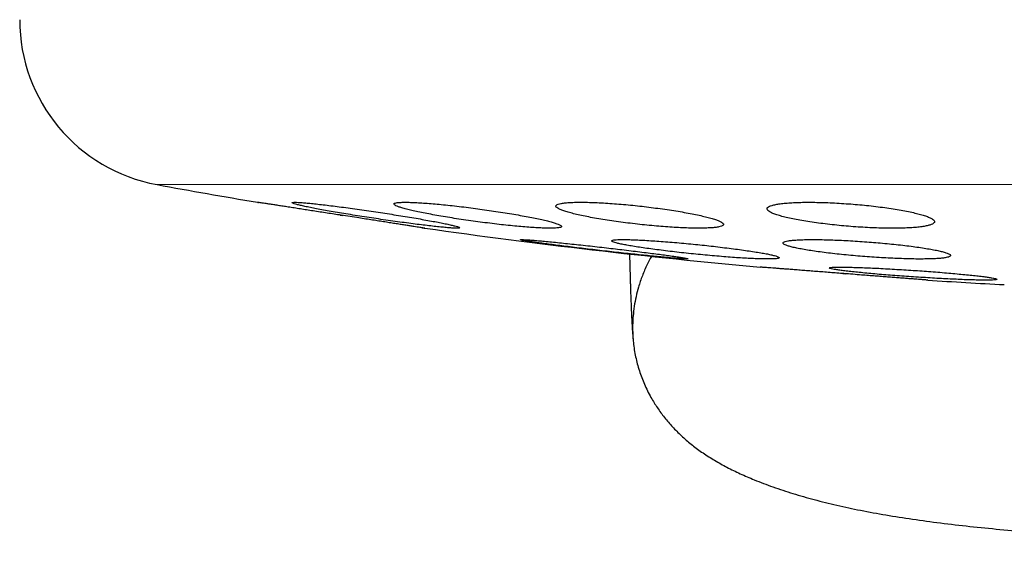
# Model space of a CAD drawing. Header units: millimetres. Extents: x 8 to 811, y 12 to 917.
# Tile 3 of 68: x 455.6 to 467.35, y 416.65 to 422.87. Entities that reach past the tile are written whole.
import ezdxf

# ---------------------------------------------------------------- set-up
doc = ezdxf.new("R2010")
doc.units = ezdxf.units.MM

msp = doc.modelspace()

# ---------------------------------------------------------------- linework, layer by layer
at = {"color": 252, "linetype": 'Continuous', "lineweight": 0}
msp.add_line((457.243, 420.904), (471.604, 420.904), dxfattribs=at)
at = {"color": 7, "linetype": 'Continuous', "lineweight": 30}
for p, q in [((459.429, 420.54), (459.461, 420.535)), ((461.58, 420.247), (461.58, 420.247)), ((464.714, 420.207), (464.714, 420.208)), ((465.429, 419.843), (465.461, 419.841))]:
    msp.add_line(p, q, dxfattribs=at)
for centre, radius, start, end in [((457.604, 422.871), 2, 180, 259.6013), ((471.604, 499.161), 79.564, 259.60133, 260.47734), ((471.604, 499.161), 79.564, 261.9336, 264.83484), ((471.604, 499.161), 79.564, 266.27849, 266.93802)]:
    msp.add_arc(centre, radius, start, end, dxfattribs=at)
for points, knots in [([(459.44, 420.538), (459.412, 420.543), (459.356, 420.551), (459.272, 420.564), (459.189, 420.577), (459.107, 420.59), (459.028, 420.602), (458.952, 420.614), (458.879, 420.625), (458.81, 420.636), (458.746, 420.646), (458.688, 420.655), (458.634, 420.663), (458.586, 420.671), (458.545, 420.677), (458.511, 420.682), (458.483, 420.687), (458.461, 420.69), (458.447, 420.692), (458.44, 420.693), (458.44, 420.693), (458.445, 420.693), (458.452, 420.691), (458.455, 420.691)], [0, 0, 0, 0, 0.048635, 0.09727, 0.147313, 0.197355, 0.245992, 0.294629, 0.344695, 0.39476, 0.443124, 0.491489, 0.54129, 0.591091, 0.638909, 0.686726, 0.735962, 0.785197, 0.832517, 0.879837, 0.928545, 0.977254, 1, 1, 1, 1]), ([(459.855, 420.578), (459.817, 420.584), (459.742, 420.595), (459.63, 420.611), (459.522, 420.626), (459.417, 420.64), (459.318, 420.653), (459.225, 420.664), (459.141, 420.673), (459.067, 420.681), (459.002, 420.687), (458.948, 420.691), (458.906, 420.693), (458.876, 420.693), (458.858, 420.692), (458.853, 420.688), (458.86, 420.683), (458.879, 420.675), (458.91, 420.666), (458.952, 420.656), (459.007, 420.644), (459.071, 420.631), (459.145, 420.616), (459.229, 420.601), (459.321, 420.584), (459.419, 420.567), (459.524, 420.55), (459.633, 420.532), (459.745, 420.515), (459.858, 420.498), (459.972, 420.481), (460.085, 420.465), (460.194, 420.45), (460.299, 420.436), (460.398, 420.424), (460.49, 420.413), (460.573, 420.403), (460.648, 420.396), (460.711, 420.39), (460.764, 420.386), (460.806, 420.384), (460.835, 420.384), (460.852, 420.386), (460.857, 420.389), (460.849, 420.395), (460.829, 420.402), (460.797, 420.411), (460.754, 420.422), (460.699, 420.434), (460.634, 420.447), (460.559, 420.462), (460.475, 420.477), (460.383, 420.494), (460.284, 420.511), (460.179, 420.528), (460.072, 420.545), (459.963, 420.562), (459.891, 420.573), (459.855, 420.578)], [0, 0, 0, 0, 0.018035, 0.036127, 0.054162, 0.072204, 0.090304, 0.108345, 0.126243, 0.144199, 0.162096, 0.179792, 0.197546, 0.215243, 0.232821, 0.250456, 0.268034, 0.285626, 0.303273, 0.320866, 0.338595, 0.356379, 0.374109, 0.392041, 0.410029, 0.427961, 0.446075, 0.464245, 0.482359, 0.500553, 0.518805, 0.536999, 0.555134, 0.573328, 0.591462, 0.609424, 0.627445, 0.645407, 0.663161, 0.680972, 0.698726, 0.716329, 0.733989, 0.751593, 0.769167, 0.786797, 0.804372, 0.822048, 0.83978, 0.857457, 0.875322, 0.893243, 0.91111, 0.929172, 0.947292, 0.965355, 0.982678, 1, 1, 1, 1]), ([(461.07, 420.616), (461.033, 420.621), (460.958, 420.631), (460.847, 420.644), (460.739, 420.656), (460.634, 420.667), (460.536, 420.676), (460.444, 420.683), (460.36, 420.688), (460.285, 420.692), (460.22, 420.694), (460.167, 420.693), (460.124, 420.691), (460.093, 420.687), (460.074, 420.681), (460.068, 420.673), (460.074, 420.664), (460.092, 420.653), (460.122, 420.64), (460.164, 420.627), (460.218, 420.612), (460.282, 420.596), (460.356, 420.58), (460.44, 420.563), (460.532, 420.545), (460.631, 420.528), (460.736, 420.51), (460.845, 420.493), (460.958, 420.476), (461.071, 420.461), (461.185, 420.446), (461.298, 420.432), (461.407, 420.42), (461.512, 420.41), (461.61, 420.401), (461.702, 420.394), (461.785, 420.388), (461.859, 420.385), (461.923, 420.384), (461.976, 420.384), (462.018, 420.386), (462.048, 420.391), (462.066, 420.397), (462.072, 420.405), (462.065, 420.414), (462.046, 420.425), (462.015, 420.438), (461.972, 420.451), (461.918, 420.466), (461.853, 420.482), (461.778, 420.498), (461.694, 420.515), (461.602, 420.533), (461.502, 420.55), (461.397, 420.568), (461.289, 420.585), (461.179, 420.601), (461.106, 420.611), (461.07, 420.616)], [0, 0, 0, 0, 0.017883, 0.035822, 0.053704, 0.071595, 0.089543, 0.107432, 0.125172, 0.14297, 0.16071, 0.178305, 0.195957, 0.213553, 0.231129, 0.248761, 0.266337, 0.284024, 0.301767, 0.319455, 0.337337, 0.355274, 0.373157, 0.391233, 0.409367, 0.427443, 0.445631, 0.463875, 0.482062, 0.500224, 0.518444, 0.536605, 0.554616, 0.572685, 0.590694, 0.608496, 0.626356, 0.644158, 0.661788, 0.679475, 0.697105, 0.714673, 0.732298, 0.749867, 0.767509, 0.785205, 0.802847, 0.820663, 0.838535, 0.856352, 0.874371, 0.892448, 0.910468, 0.928632, 0.946855, 0.965019, 0.98251, 1, 1, 1, 1]), ([(463.003, 420.648), (462.966, 420.652), (462.891, 420.66), (462.781, 420.67), (462.673, 420.678), (462.57, 420.685), (462.471, 420.69), (462.38, 420.693), (462.296, 420.694), (462.222, 420.693), (462.157, 420.69), (462.102, 420.685), (462.059, 420.679), (462.028, 420.67), (462.008, 420.661), (462.001, 420.649), (462.006, 420.636), (462.024, 420.622), (462.054, 420.607), (462.095, 420.591), (462.149, 420.575), (462.213, 420.557), (462.287, 420.54), (462.371, 420.522), (462.464, 420.505), (462.563, 420.488), (462.668, 420.472), (462.778, 420.456), (462.89, 420.442), (463.004, 420.429), (463.118, 420.417), (463.23, 420.407), (463.338, 420.399), (463.442, 420.392), (463.541, 420.387), (463.632, 420.384), (463.715, 420.384), (463.789, 420.385), (463.853, 420.388), (463.907, 420.392), (463.949, 420.399), (463.98, 420.407), (463.999, 420.417), (464.005, 420.429), (463.999, 420.441), (463.981, 420.455), (463.95, 420.471), (463.908, 420.487), (463.854, 420.503), (463.789, 420.521), (463.713, 420.538), (463.629, 420.556), (463.536, 420.573), (463.436, 420.59), (463.331, 420.606), (463.222, 420.621), (463.113, 420.636), (463.04, 420.644), (463.003, 420.648)], [0, 0, 0, 0, 0.01773, 0.035517, 0.053246, 0.070982, 0.088776, 0.106512, 0.124131, 0.141808, 0.159427, 0.176995, 0.194619, 0.212188, 0.229839, 0.247546, 0.265198, 0.28303, 0.300918, 0.318752, 0.336787, 0.354879, 0.372915, 0.391087, 0.409317, 0.427489, 0.44567, 0.463909, 0.482088, 0.500143, 0.518256, 0.53631, 0.554161, 0.57207, 0.58992, 0.607583, 0.625303, 0.642965, 0.660536, 0.678163, 0.695735, 0.713348, 0.731016, 0.74863, 0.766399, 0.784224, 0.801994, 0.819968, 0.837998, 0.855972, 0.874112, 0.89231, 0.91045, 0.928644, 0.946896, 0.965088, 0.982544, 1, 1, 1, 1]), ([(465.522, 420.673), (465.485, 420.675), (465.411, 420.681), (465.301, 420.687), (465.194, 420.691), (465.091, 420.693), (464.993, 420.694), (464.901, 420.692), (464.818, 420.689), (464.743, 420.683), (464.678, 420.676), (464.624, 420.667), (464.58, 420.657), (464.548, 420.645), (464.528, 420.632), (464.52, 420.618), (464.525, 420.602), (464.542, 420.586), (464.572, 420.569), (464.614, 420.552), (464.668, 420.534), (464.733, 420.517), (464.808, 420.5), (464.892, 420.483), (464.985, 420.467), (465.084, 420.452), (465.19, 420.438), (465.299, 420.425), (465.411, 420.414), (465.524, 420.404), (465.637, 420.396), (465.749, 420.39), (465.857, 420.386), (465.96, 420.384), (466.058, 420.384), (466.149, 420.385), (466.232, 420.389), (466.306, 420.394), (466.37, 420.401), (466.424, 420.41), (466.467, 420.421), (466.498, 420.433), (466.517, 420.446), (466.524, 420.46), (466.519, 420.476), (466.5, 420.492), (466.47, 420.509), (466.427, 420.526), (466.373, 420.544), (466.307, 420.561), (466.232, 420.578), (466.146, 420.595), (466.053, 420.611), (465.953, 420.626), (465.848, 420.64), (465.74, 420.653), (465.631, 420.664), (465.558, 420.67), (465.522, 420.673)], [0, 0, 0, 0, 0.017619, 0.035293, 0.052911, 0.070533, 0.088211, 0.105833, 0.1234, 0.141024, 0.158592, 0.176214, 0.193891, 0.211513, 0.229299, 0.247141, 0.264928, 0.28292, 0.300969, 0.318961, 0.337112, 0.355321, 0.373472, 0.391663, 0.409913, 0.428103, 0.446196, 0.464347, 0.482439, 0.500339, 0.518296, 0.536195, 0.553895, 0.571651, 0.58935, 0.606931, 0.624568, 0.642148, 0.65974, 0.677388, 0.694981, 0.712707, 0.730489, 0.748216, 0.766144, 0.784128, 0.802056, 0.820166, 0.838333, 0.856443, 0.874637, 0.892889, 0.911082, 0.92922, 0.947417, 0.965554, 0.982777, 1, 1, 1, 1]), ([(460.409, 420.389), (460.411, 420.388), (460.42, 420.387), (460.43, 420.385), (460.44, 420.384), (460.441, 420.384), (460.436, 420.385), (460.424, 420.386), (460.405, 420.389), (460.379, 420.393), (460.347, 420.398), (460.309, 420.404), (460.265, 420.411), (460.214, 420.419), (460.159, 420.427), (460.099, 420.437), (460.033, 420.447), (459.963, 420.458), (459.89, 420.469), (459.814, 420.481), (459.734, 420.493), (459.645, 420.507), (459.547, 420.522), (459.476, 420.533), (459.44, 420.538)], [0, 0, 0, 0, 0.00833, 0.05365, 0.100306, 0.146963, 0.191971, 0.23698, 0.283296, 0.329612, 0.374638, 0.419664, 0.46598, 0.512296, 0.557656, 0.603016, 0.649665, 0.696314, 0.742183, 0.788052, 0.835226, 0.882401, 0.940876, 1, 1, 1, 1]), ([(462.58, 420.153), (462.542, 420.157), (462.467, 420.166), (462.355, 420.178), (462.247, 420.19), (462.142, 420.201), (462.043, 420.211), (461.951, 420.22), (461.867, 420.228), (461.792, 420.235), (461.728, 420.241), (461.674, 420.245), (461.631, 420.247), (461.601, 420.249), (461.583, 420.249), (461.578, 420.247), (461.584, 420.244), (461.604, 420.239), (461.635, 420.234), (461.679, 420.227), (461.733, 420.218), (461.798, 420.209), (461.873, 420.199), (461.957, 420.188), (462.049, 420.176), (462.148, 420.164), (462.252, 420.151), (462.361, 420.138), (462.472, 420.125), (462.585, 420.112), (462.698, 420.099), (462.81, 420.087), (462.919, 420.075), (463.023, 420.064), (463.122, 420.054), (463.213, 420.045), (463.297, 420.037), (463.371, 420.03), (463.435, 420.024), (463.488, 420.02), (463.53, 420.018), (463.559, 420.017), (463.577, 420.017), (463.582, 420.018), (463.574, 420.022), (463.554, 420.026), (463.521, 420.032), (463.477, 420.039), (463.422, 420.047), (463.356, 420.057), (463.281, 420.067), (463.196, 420.078), (463.104, 420.09), (463.005, 420.102), (462.9, 420.115), (462.794, 420.128), (462.686, 420.14), (462.615, 420.149), (462.58, 420.153)], [0, 0, 0, 0, 0.017991, 0.036039, 0.054029, 0.072023, 0.090075, 0.108069, 0.125989, 0.143967, 0.161886, 0.179689, 0.197549, 0.215351, 0.233071, 0.250847, 0.268567, 0.286274, 0.304037, 0.321744, 0.339513, 0.357338, 0.375107, 0.392986, 0.410921, 0.428801, 0.44679, 0.464836, 0.482826, 0.500878, 0.518987, 0.537039, 0.555078, 0.573175, 0.591213, 0.609168, 0.62718, 0.645135, 0.662972, 0.680867, 0.698705, 0.716444, 0.734241, 0.75198, 0.769683, 0.787443, 0.805146, 0.822889, 0.840688, 0.858431, 0.876273, 0.894171, 0.912013, 0.92997, 0.947984, 0.965942, 0.982971, 1, 1, 1, 1]), ([(463.668, 420.191), (463.631, 420.194), (463.556, 420.202), (463.445, 420.212), (463.336, 420.221), (463.232, 420.229), (463.134, 420.235), (463.042, 420.241), (462.958, 420.245), (462.883, 420.248), (462.818, 420.249), (462.764, 420.248), (462.722, 420.247), (462.691, 420.244), (462.672, 420.239), (462.666, 420.233), (462.672, 420.226), (462.691, 420.218), (462.722, 420.209), (462.764, 420.198), (462.819, 420.187), (462.883, 420.175), (462.958, 420.163), (463.042, 420.15), (463.134, 420.137), (463.233, 420.124), (463.338, 420.111), (463.447, 420.098), (463.559, 420.086), (463.672, 420.074), (463.785, 420.063), (463.897, 420.053), (464.006, 420.044), (464.11, 420.036), (464.208, 420.029), (464.3, 420.024), (464.383, 420.02), (464.457, 420.018), (464.521, 420.017), (464.575, 420.017), (464.617, 420.019), (464.647, 420.022), (464.665, 420.027), (464.67, 420.032), (464.663, 420.04), (464.644, 420.048), (464.612, 420.057), (464.568, 420.068), (464.514, 420.079), (464.448, 420.091), (464.373, 420.103), (464.288, 420.116), (464.196, 420.129), (464.096, 420.142), (463.991, 420.155), (463.884, 420.168), (463.776, 420.18), (463.704, 420.187), (463.668, 420.191)], [0, 0, 0, 0, 0.0178806, 0.0358177, 0.0536977, 0.0715825, 0.0895247, 0.1074089, 0.1252091, 0.1430665, 0.1608665, 0.178585, 0.1963602, 0.2140789, 0.2317864, 0.2495501, 0.2672579, 0.2850288, 0.302856, 0.3206275, 0.3385089, 0.3564468, 0.3743287, 0.3923201, 0.4103685, 0.42836, 0.4464127, 0.464523, 0.4825754, 0.500613, 0.5187084, 0.5367455, 0.5546978, 0.5727079, 0.5906597, 0.6084948, 0.6263872, 0.6442219, 0.6619599, 0.6797547, 0.6974927, 0.7151957, 0.7329552, 0.7506586, 0.7684032, 0.7862039, 0.803949, 0.8217933, 0.8396939, 0.8575387, 0.8754983, 0.8935148, 0.9114746, 0.9295153, 0.9476133, 0.9656538, 0.982827, 1, 1, 1, 1]), ([(465.714, 420.221), (465.676, 420.224), (465.602, 420.229), (465.491, 420.236), (465.383, 420.241), (465.28, 420.245), (465.181, 420.248), (465.09, 420.249), (465.006, 420.248), (464.931, 420.247), (464.866, 420.243), (464.812, 420.239), (464.769, 420.233), (464.738, 420.226), (464.719, 420.217), (464.712, 420.208), (464.717, 420.197), (464.736, 420.186), (464.766, 420.174), (464.809, 420.162), (464.863, 420.149), (464.928, 420.136), (465.003, 420.123), (465.087, 420.11), (465.18, 420.097), (465.279, 420.085), (465.384, 420.073), (465.493, 420.062), (465.604, 420.052), (465.718, 420.043), (465.831, 420.036), (465.942, 420.029), (466.05, 420.024), (466.154, 420.02), (466.252, 420.017), (466.343, 420.016), (466.426, 420.017), (466.501, 420.019), (466.565, 420.022), (466.618, 420.027), (466.661, 420.033), (466.691, 420.04), (466.71, 420.049), (466.716, 420.058), (466.709, 420.069), (466.69, 420.08), (466.659, 420.092), (466.616, 420.104), (466.561, 420.117), (466.495, 420.13), (466.419, 420.143), (466.335, 420.156), (466.242, 420.169), (466.142, 420.181), (466.037, 420.193), (465.93, 420.203), (465.821, 420.213), (465.75, 420.219), (465.714, 420.221)], [0, 0, 0, 0, 0.01777, 0.035596, 0.053366, 0.071139, 0.088969, 0.106741, 0.124459, 0.142232, 0.15995, 0.177658, 0.195422, 0.213131, 0.230905, 0.248734, 0.266508, 0.284393, 0.302334, 0.320219, 0.338213, 0.356264, 0.374258, 0.392312, 0.410423, 0.428476, 0.446512, 0.464606, 0.482641, 0.50059, 0.518598, 0.536546, 0.554378, 0.572267, 0.590099, 0.607835, 0.625628, 0.643364, 0.661067, 0.678827, 0.69653, 0.714277, 0.73208, 0.749827, 0.767675, 0.785578, 0.803426, 0.821389, 0.839408, 0.857371, 0.875413, 0.893512, 0.911554, 0.929604, 0.947712, 0.965762, 0.982881, 1, 1, 1, 1]), ([(462.882, 420.078), (462.882, 420.057), (462.883, 420.01), (462.885, 419.941), (462.887, 419.869), (462.889, 419.797), (462.891, 419.736), (462.892, 419.684), (462.894, 419.642), (462.895, 419.604), (462.896, 419.569), (462.897, 419.537), (462.899, 419.507), (462.9, 419.479), (462.901, 419.456), (462.901, 419.437), (462.902, 419.418), (462.903, 419.399), (462.904, 419.378), (462.905, 419.357), (462.906, 419.337), (462.907, 419.317), (462.908, 419.298), (462.909, 419.283), (462.909, 419.27), (462.91, 419.26), (462.91, 419.251), (462.911, 419.241), (462.912, 419.23), (462.912, 419.218), (462.913, 419.203), (462.914, 419.188), (462.915, 419.172), (462.916, 419.155), (462.917, 419.138), (462.919, 419.122), (462.92, 419.105), (462.921, 419.09), (462.922, 419.075), (462.924, 419.063), (462.925, 419.053), (462.925, 419.048), (462.925, 419.046)], [0, 0, 0, 0, 0.026282, 0.058101, 0.091962, 0.127896, 0.165932, 0.190925, 0.216472, 0.240625, 0.263003, 0.283583, 0.307198, 0.327832, 0.345463, 0.360083, 0.374525, 0.391092, 0.409788, 0.428239, 0.448309, 0.468298, 0.487487, 0.505873, 0.517473, 0.528727, 0.539633, 0.550574, 0.56355, 0.578843, 0.598157, 0.620196, 0.644934, 0.672332, 0.70234, 0.734891, 0.769901, 0.81112, 0.854998, 0.901305, 0.949756, 1, 1, 1, 1]), ([(463.143, 420.048), (463.125, 420.016), (463.085, 419.941), (463.033, 419.818), (462.99, 419.69), (462.958, 419.568), (462.937, 419.453), (462.921, 419.32), (462.916, 419.167), (462.927, 418.996), (462.956, 418.828), (463.003, 418.662), (463.066, 418.501), (463.14, 418.356), (463.223, 418.226), (463.309, 418.11), (463.406, 418), (463.514, 417.894), (463.631, 417.794), (463.759, 417.701), (463.898, 417.613), (464.046, 417.531), (464.204, 417.454), (464.387, 417.375), (464.596, 417.296), (464.835, 417.217), (465.089, 417.145), (465.359, 417.078), (465.644, 417.017), (465.946, 416.962), (466.264, 416.912), (466.597, 416.867), (466.945, 416.826), (467.306, 416.791), (467.681, 416.76), (468.071, 416.733), (468.481, 416.71), (468.91, 416.691), (469.358, 416.675), (469.824, 416.662), (470.236, 416.654), (470.494, 416.651), (470.591, 416.65)], [0, 0, 0, 0, 0.011324, 0.026442, 0.04128, 0.053467, 0.065519, 0.077462, 0.095224, 0.112884, 0.130525, 0.148231, 0.166083, 0.184165, 0.198855, 0.213788, 0.22901, 0.244565, 0.260498, 0.276875, 0.293783, 0.311298, 0.329484, 0.348392, 0.373107, 0.39909, 0.426406, 0.455109, 0.485359, 0.5171, 0.550369, 0.585201, 0.621625, 0.658975, 0.69791, 0.73845, 0.780616, 0.825337, 0.871785, 0.919978, 0.969931, 1, 1, 1, 1]), ([(465.44, 419.842), (465.413, 419.844), (465.357, 419.849), (465.273, 419.855), (465.19, 419.862), (465.109, 419.868), (465.031, 419.874), (464.955, 419.88), (464.883, 419.886), (464.814, 419.891), (464.751, 419.896), (464.692, 419.9), (464.638, 419.905), (464.59, 419.908), (464.549, 419.911), (464.514, 419.914), (464.485, 419.916), (464.463, 419.918), (464.449, 419.919), (464.441, 419.92), (464.441, 419.92), (464.441, 419.92)], [0, 0, 0, 0, 0.053125, 0.10625, 0.160917, 0.215583, 0.268709, 0.321834, 0.376507, 0.43118, 0.484232, 0.537283, 0.591884, 0.646485, 0.699384, 0.752283, 0.806728, 0.861172, 0.913931, 0.96669, 1, 1, 1, 1]), ([(466.266, 419.881), (466.229, 419.884), (466.154, 419.888), (466.043, 419.895), (465.934, 419.901), (465.83, 419.907), (465.732, 419.911), (465.64, 419.915), (465.556, 419.917), (465.481, 419.919), (465.416, 419.92), (465.362, 419.92), (465.32, 419.919), (465.289, 419.917), (465.27, 419.914), (465.264, 419.91), (465.27, 419.905), (465.29, 419.899), (465.321, 419.893), (465.364, 419.886), (465.419, 419.878), (465.484, 419.87), (465.559, 419.862), (465.643, 419.854), (465.735, 419.845), (465.834, 419.836), (465.939, 419.827), (466.048, 419.819), (466.159, 419.811), (466.272, 419.803), (466.385, 419.796), (466.496, 419.789), (466.604, 419.783), (466.708, 419.778), (466.806, 419.773), (466.898, 419.769), (466.981, 419.767), (467.055, 419.765), (467.12, 419.764), (467.173, 419.765), (467.215, 419.766), (467.245, 419.768), (467.263, 419.771), (467.268, 419.775), (467.261, 419.78), (467.241, 419.786), (467.209, 419.792), (467.165, 419.799), (467.11, 419.806), (467.044, 419.814), (466.968, 419.823), (466.883, 419.831), (466.791, 419.84), (466.691, 419.849), (466.587, 419.858), (466.48, 419.866), (466.372, 419.874), (466.302, 419.879), (466.266, 419.881)], [0, 0, 0, 0, 0.017879, 0.035816, 0.053695, 0.071576, 0.089515, 0.107396, 0.125239, 0.14314, 0.160983, 0.178789, 0.196653, 0.214459, 0.232261, 0.250119, 0.267921, 0.285751, 0.303638, 0.321469, 0.339349, 0.357286, 0.375167, 0.393097, 0.411083, 0.429013, 0.446971, 0.464985, 0.482942, 0.500892, 0.5189, 0.53685, 0.554761, 0.57273, 0.590642, 0.608501, 0.626417, 0.644276, 0.662091, 0.679963, 0.697778, 0.715578, 0.733434, 0.751234, 0.769052, 0.786927, 0.804745, 0.822609, 0.840529, 0.858393, 0.876309, 0.894282, 0.912197, 0.930149, 0.948158, 0.96611, 0.983055, 1, 1, 1, 1]), ([(466.44, 419.765), (466.44, 419.765), (466.441, 419.764), (466.436, 419.765), (466.425, 419.766), (466.407, 419.767), (466.381, 419.769), (466.349, 419.772), (466.311, 419.775), (466.266, 419.778), (466.215, 419.782), (466.16, 419.786), (466.099, 419.791), (466.033, 419.796), (465.963, 419.802), (465.889, 419.807), (465.813, 419.813), (465.733, 419.819), (465.644, 419.826), (465.546, 419.834), (465.476, 419.839), (465.44, 419.842)], [0, 0, 0, 0, 0.008526, 0.06123, 0.113934, 0.168169, 0.222404, 0.27511, 0.327817, 0.382049, 0.436282, 0.489087, 0.541892, 0.596223, 0.650553, 0.70351, 0.756467, 0.810954, 0.865441, 0.932347, 1, 1, 1, 1])]:
    msp.add_open_spline(points, degree=3, knots=knots, dxfattribs=at)

doc.saveas('drawing.dxf')
